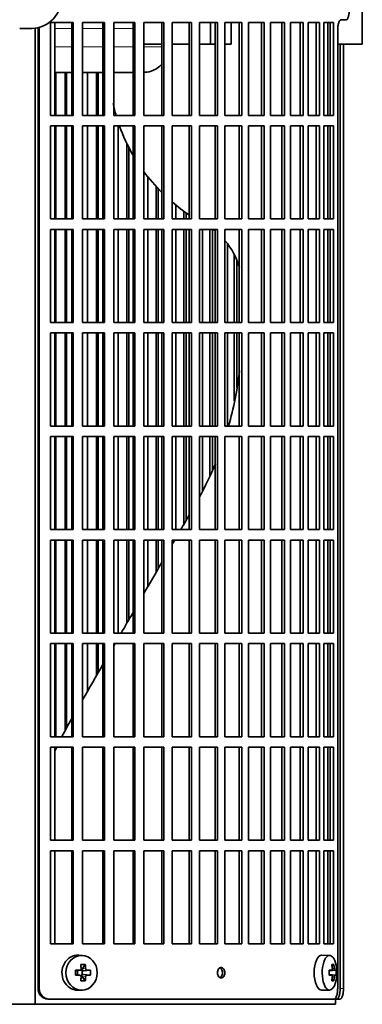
# Model space of a CAD drawing. Header units: millimetres. Extents: x 325 to 1200, y -2135 to 1831.
# Tile 12 of 21: x 519 to 617, y -342 to -62. Entities that reach past the tile are written whole.
import ezdxf

# ---------------------------------------------------------------- set-up
doc = ezdxf.new("R2010")
doc.units = ezdxf.units.MM
for name, color, linetype in [('M5X8_UNI7687', 7, 'Continuous'), ('VSI344-454_FILTR', 7, 'Continuous'), ('VSI344-454_SUPPO', 7, 'Continuous'), ('VSI344-454_TERMI', 7, 'Continuous')]:
    doc.layers.add(name, color=color, linetype=linetype)

# ---------------------------------------------------------------- blocks, each defined once
blk = doc.blocks.new('SE')
at = {"layer": 'M5X8_UNI7687', "color": 7, "linetype": 'Continuous', "lineweight": 35}
for p, q in [((537.34, -328.57), (536.29, -328.5)), ((607.72, -328.57), (605.46, -328.5)), ((535.38, -332.8), (535.8, -332.96)), ((535.84, -332.96), (536.6, -332.77)), ((535.89, -334.04), (535.89, -332.95)), ((536.57, -332.75), (537.08, -332.75)), ((538.13, -331.16), (537.22, -332.46)), ((537.25, -332.93), (537.25, -334.06)), ((539.62, -332.8), (537.67, -332.96)), ((607.62, -332.85), (608.29, -332.78)), ((609.59, -332.8), (607.62, -332.95)), ((608.89, -331.16), (608.38, -331.55)), ((535.38, -334.19), (535.8, -334.03)), ((536.6, -334.22), (535.84, -334.03)), ((537.08, -334.25), (536.59, -334.25)), ((538.13, -335.83), (537.22, -334.53)), ((539.62, -334.19), (537.67, -334.03)), ((609.59, -334.19), (607.62, -334.05)), ((608.29, -334.21), (607.62, -334.14)), ((608.89, -335.83), (608.38, -335.44)), ((536.29, -338.49), (537.34, -338.42)), ((605.46, -338.49), (607.72, -338.43))]:
    blk.add_line(p, q, dxfattribs=at)
at = {"layer": 'M5X8_UNI7687', "color": 4, "linetype": 'Continuous', "lineweight": 9}
for p, q in [((535.8, -332.96), (536.49, -332.79)), ((537.22, -332.46), (538.23, -332.29)), ((538.68, -332.79), (537.67, -332.96)), ((609.3, -332.79), (607.62, -332.94)), ((607.62, -332.85), (608.27, -332.79)), ((608.48, -332.34), (609.09, -332.29)), ((536.49, -334.21), (535.8, -334.03)), ((538.23, -334.7), (537.22, -334.53)), ((537.67, -334.03), (538.68, -334.21)), ((607.62, -334.05), (609.3, -334.21)), ((608.27, -334.21), (607.62, -334.14)), ((609.09, -334.7), (608.48, -334.65))]:
    blk.add_line(p, q, dxfattribs=at)
at = {"layer": 'M5X8_UNI7687', "color": 7, "linetype": 'Continuous', "lineweight": 35}
for centre, radius, start, end in [((599.81, -333.5), 10, 343.7273, 16.2727), ((584.74, -333.5), 49.36, 179.1963, 180.8037), ((536.48, -332.32), 0.465, 271.4799, 4.1476), ((529.04, -333.5), 10.6, 356.2556, 3.7444), ((600.19, -333.5), 9.42, 355.7871, 4.2129), ((536.48, -334.67), 0.465, 355.8523, 88.5202)]:
    blk.add_arc(centre, radius, start, end, dxfattribs=at)
for centre, major_axis, ratio, start_param, end_param in [((607.7, -333.5), (0, -4.93), 0.422618, 2.175256, 6.283185), ((536.02, -333.5), (0, -5), 0.906308, 3.081955, 6.283185), ((605.43, -333.5), (0, -5), 0.422618, 3.141593, 6.283185), ((533.41, -333.65), (9.99, 0.37), 0.07899, 1.254131, 1.36869), ((535.8, -332.46), (-0.03, 0.507), 0.355475, 2.983295, 3.209876), ((534.33, -336.56), (8.86, 2.7), 0.529916, 0.974266, 1.123958), ((533.55, -333.5), (0, 10), 0.34202, -1.449667, -1.335108), ((537.68, -332.46), (-0.561, -0.512), 0.450112, 5.177855, 5.696055), ((537.48, -332.49), (-0.019, -0.502), 0.906042, 5.273044, 5.799842), ((537.68, -332.46), (-0.85, -0.111), 0.58208, 0.96918, 1.487381), ((533.27, -333.5), (0, 10), 0.5, -1.449667, -1.335108), ((533.41, -333.65), (9.99, 0.37), 0.07899, 0.897313, 1.011873), ((599.82, -333.65), (9.97, 0.79), 0.036834, 0.556003, 0.670562), ((603.11, -333.5), (0, -9.26), 0.488139, 1.49595, 1.645642), ((601.81, -336.56), (7.75, 5.06), 0.247104, 0.286808, 0.4365), ((599.89, -333.5), (0, 10), 0.866025, 4.833518, 4.948078), ((599.76, -333.5), (0, 10), 0.939693, 4.833518, 4.948078), ((599.82, -333.65), (9.97, 0.79), 0.036834, 0.199185, 0.313745), ((533.41, -333.34), (9.99, -0.37), 0.07899, -1.36869, -1.254131), ((535.8, -334.53), (-0.03, -0.507), 0.355475, 3.073309, 3.29989), ((533.55, -333.5), (0, -10), 0.34202, 1.335108, 1.449667), ((534.33, -330.43), (8.86, -2.7), 0.529916, -1.123958, -0.974266), ((537.48, -334.5), (-0.019, 0.502), 0.906042, 0.483343, 1.010141), ((537.68, -334.53), (-0.561, 0.512), 0.450112, 0.58713, 1.105331), ((537.68, -334.53), (-0.85, 0.111), 0.58208, 4.795805, 5.314006), ((533.27, -333.5), (0, -10), 0.5, 1.335108, 1.449667), ((533.41, -333.34), (9.99, -0.37), 0.07899, -1.011873, -0.897313), ((599.82, -333.34), (9.97, -0.79), 0.036834, -0.670562, -0.556003), ((607.7, -333.5), (0, -4.93), 0.422618, 0, 0.966337), ((599.89, -333.5), (0, -10), 0.866025, 1.335108, 1.449667), ((601.81, -330.43), (7.75, -5.06), 0.247104, -0.4365, -0.286808), ((599.76, -333.5), (0, -10), 0.939693, 1.335108, 1.449667), ((599.82, -333.34), (9.97, -0.79), 0.036834, -0.313745, -0.199185), ((536.02, -333.5), (0, -5), 0.906308, 0, 0.059638), ((605.43, -333.5), (0, -5), 0.422618, 0, 0.012961)]:
    blk.add_ellipse(centre, major_axis=major_axis, ratio=ratio, start_param=start_param, end_param=end_param, dxfattribs=at)
blk.add_ellipse((537.08, -333.5), major_axis=(0, -4.93), ratio=0.906308, dxfattribs=at)
for points in [[(538.23, -332.29), (538.23, -332.3), (538.23, -332.34), (538.24, -332.39), (538.26, -332.43), (538.27, -332.48), (538.29, -332.52), (538.32, -332.56), (538.34, -332.6), (538.37, -332.64), (538.41, -332.67), (538.44, -332.7), (538.48, -332.73), (538.52, -332.75), (538.56, -332.76), (538.6, -332.77), (538.64, -332.78), (538.67, -332.78), (538.68, -332.79)], [(608.27, -332.79), (608.28, -332.78), (608.3, -332.78), (608.33, -332.77), (608.35, -332.76), (608.37, -332.75), (608.39, -332.73), (608.41, -332.7), (608.43, -332.67), (608.45, -332.64), (608.46, -332.6), (608.47, -332.56), (608.48, -332.52), (608.49, -332.48), (608.49, -332.43), (608.49, -332.39), (608.49, -332.34), (608.49, -332.3), (608.49, -332.29)], [(609.09, -332.29), (609.09, -332.3), (609.09, -332.34), (609.1, -332.39), (609.11, -332.43), (609.12, -332.48), (609.13, -332.52), (609.14, -332.56), (609.16, -332.6), (609.17, -332.64), (609.19, -332.67), (609.2, -332.7), (609.22, -332.73), (609.23, -332.75), (609.25, -332.76), (609.26, -332.77), (609.28, -332.78), (609.29, -332.78), (609.3, -332.79)], [(538.68, -334.21), (538.67, -334.21), (538.64, -334.21), (538.6, -334.22), (538.56, -334.23), (538.52, -334.24), (538.48, -334.26), (538.44, -334.29), (538.41, -334.32), (538.37, -334.35), (538.34, -334.39), (538.32, -334.43), (538.29, -334.47), (538.27, -334.51), (538.26, -334.56), (538.24, -334.6), (538.23, -334.65), (538.23, -334.69), (538.23, -334.7)], [(608.49, -334.7), (608.49, -334.69), (608.49, -334.65), (608.49, -334.6), (608.49, -334.56), (608.49, -334.51), (608.48, -334.47), (608.47, -334.43), (608.46, -334.39), (608.45, -334.35), (608.43, -334.32), (608.41, -334.29), (608.39, -334.26), (608.37, -334.24), (608.35, -334.23), (608.33, -334.22), (608.3, -334.21), (608.28, -334.21), (608.27, -334.21)], [(609.3, -334.21), (609.29, -334.21), (609.28, -334.21), (609.26, -334.22), (609.25, -334.23), (609.23, -334.24), (609.22, -334.26), (609.2, -334.29), (609.19, -334.32), (609.17, -334.35), (609.16, -334.39), (609.14, -334.43), (609.13, -334.47), (609.12, -334.51), (609.11, -334.56), (609.1, -334.6), (609.09, -334.65), (609.09, -334.69), (609.09, -334.7)]]:
    blk.add_open_spline(points, degree=3, dxfattribs=at)
at = {"layer": 'VSI344-454_FILTR', "color": 7, "linetype": 'Continuous', "lineweight": 35}
for p, q in [((528.19, -89.25), (528.19, -62.75)), ((528.19, -62.75), (534.67, -62.75)), ((534.28, -89.25), (534.28, -62.75)), ((534.67, -89.25), (534.67, -62.75)), ((537.37, -89.25), (537.37, -62.75)), ((537.37, -62.75), (543.64, -62.75)), ((543.18, -89.25), (543.18, -62.75)), ((543.64, -89.25), (543.64, -62.75)), ((546.25, -89.25), (546.25, -62.75)), ((546.25, -62.75), (552.28, -62.75)), ((551.76, -89.25), (551.76, -62.75)), ((552.28, -89.25), (552.28, -62.75)), ((554.78, -89.25), (554.78, -62.75)), ((554.78, -62.75), (560.54, -62.75)), ((559.97, -89.25), (559.97, -62.75)), ((560.54, -89.25), (560.54, -62.75)), ((562.92, -89.25), (562.92, -62.75)), ((562.92, -62.75), (568.39, -62.75)), ((567.76, -89.25), (567.76, -62.75)), ((568.39, -89.25), (568.39, -62.75)), ((570.64, -89.25), (570.64, -62.75)), ((570.64, -62.75), (575.79, -62.75)), ((575.1, -89.25), (575.1, -62.75)), ((575.79, -89.25), (575.79, -62.75)), ((577.9, -62.75), (582.69, -62.75)), ((577.9, -89.25), (577.9, -62.75)), ((581.96, -89.25), (581.96, -62.75)), ((582.69, -89.25), (582.69, -62.75)), ((584.65, -62.75), (589.08, -62.75)), ((584.65, -89.25), (584.65, -62.75)), ((588.3, -89.25), (588.3, -62.75)), ((589.08, -89.25), (589.08, -62.75)), ((590.87, -62.75), (594.91, -62.75)), ((590.87, -89.25), (590.87, -62.75)), ((594.09, -89.25), (594.09, -62.75)), ((594.91, -89.25), (594.91, -62.75)), ((596.53, -62.75), (600.15, -62.75)), ((596.53, -89.25), (596.53, -62.75)), ((599.3, -89.25), (599.3, -62.75)), ((600.15, -89.25), (600.15, -62.75)), ((601.6, -62.75), (604.79, -62.75)), ((601.6, -89.25), (601.6, -62.75)), ((603.9, -89.25), (603.9, -62.75)), ((604.79, -89.25), (604.79, -62.75)), ((606.05, -62.75), (608.8, -62.75)), ((606.05, -89.25), (606.05, -62.75)), ((607.88, -89.25), (607.88, -62.75)), ((608.8, -89.25), (608.8, -62.75)), ((612.46, -62), (611.02, -62)), ((524.7, -338), (524.7, -65)), ((525.04, -338), (525.04, -65)), ((610.01, -338), (610.01, -65)), ((610.71, -338), (610.71, -69)), ((611.66, -338), (611.66, -69)), ((529.71, -89.25), (529.71, -77)), ((532.39, -89.25), (532.39, -77)), ((532.82, -89.25), (532.82, -77)), ((538.77, -89.25), (538.77, -77)), ((541.36, -89.25), (541.36, -77)), ((541.85, -89.25), (541.85, -77)), ((528.19, -89.25), (534.67, -89.25)), ((537.37, -89.25), (543.64, -89.25)), ((546.25, -89.25), (552.28, -89.25)), ((554.78, -89.25), (560.54, -89.25)), ((562.92, -89.25), (568.39, -89.25)), ((570.64, -89.25), (575.79, -89.25)), ((577.9, -89.25), (582.69, -89.25)), ((584.65, -89.25), (589.08, -89.25)), ((590.87, -89.25), (594.91, -89.25)), ((596.53, -89.25), (600.15, -89.25)), ((601.6, -89.25), (604.79, -89.25)), ((606.05, -89.25), (608.8, -89.25)), ((528.19, -118.75), (528.19, -92.25)), ((528.19, -92.25), (534.67, -92.25)), ((529.71, -118.75), (529.71, -92.25)), ((532.39, -118.75), (532.39, -92.25)), ((532.82, -118.75), (532.82, -92.25)), ((534.28, -118.75), (534.28, -92.25)), ((534.67, -118.75), (534.67, -92.25)), ((537.37, -118.75), (537.37, -92.25)), ((537.37, -92.25), (543.64, -92.25)), ((538.77, -118.75), (538.77, -92.25)), ((541.36, -118.75), (541.36, -92.25)), ((541.85, -118.75), (541.85, -92.25)), ((543.18, -118.75), (543.18, -92.25)), ((543.64, -118.75), (543.64, -92.25)), ((546.25, -118.75), (546.25, -92.25)), ((546.25, -92.25), (552.28, -92.25)), ((547.52, -118.75), (547.52, -92.25)), ((551.76, -118.75), (551.76, -92.25)), ((552.28, -118.75), (552.28, -92.25)), ((554.78, -118.75), (554.78, -92.25)), ((554.78, -92.25), (560.54, -92.25)), ((559.97, -118.75), (559.97, -92.25)), ((560.54, -118.75), (560.54, -92.25)), ((562.92, -118.75), (562.92, -92.25)), ((562.92, -92.25), (568.39, -92.25)), ((567.76, -118.75), (567.76, -92.25)), ((568.39, -118.75), (568.39, -92.25)), ((570.64, -118.75), (570.64, -92.25)), ((570.64, -92.25), (575.79, -92.25)), ((575.1, -118.75), (575.1, -92.25)), ((575.79, -118.75), (575.79, -92.25)), ((577.9, -92.25), (582.69, -92.25)), ((577.9, -118.75), (577.9, -92.25)), ((581.96, -118.75), (581.96, -92.25)), ((582.69, -118.75), (582.69, -92.25)), ((584.65, -92.25), (589.08, -92.25)), ((584.65, -118.75), (584.65, -92.25)), ((588.3, -118.75), (588.3, -92.25)), ((589.08, -118.75), (589.08, -92.25)), ((590.87, -92.25), (594.91, -92.25)), ((590.87, -118.75), (590.87, -92.25)), ((594.09, -118.75), (594.09, -92.25)), ((594.91, -118.75), (594.91, -92.25)), ((596.53, -92.25), (600.15, -92.25)), ((596.53, -118.75), (596.53, -92.25)), ((599.3, -118.75), (599.3, -92.25)), ((600.15, -118.75), (600.15, -92.25)), ((601.6, -92.25), (604.79, -92.25)), ((601.6, -118.75), (601.6, -92.25)), ((603.9, -118.75), (603.9, -92.25)), ((604.79, -118.75), (604.79, -92.25)), ((606.05, -92.25), (608.8, -92.25)), ((606.05, -118.75), (606.05, -92.25)), ((607.88, -118.75), (607.88, -92.25)), ((608.8, -118.75), (608.8, -92.25)), ((550.01, -118.75), (550.01, -97.17)), ((550.56, -118.75), (550.56, -98.3)), ((555.91, -118.75), (555.91, -106.79)), ((558.3, -118.75), (558.3, -109.64)), ((558.9, -118.75), (558.9, -110.26)), ((563.92, -118.75), (563.92, -114.95)), ((566.18, -118.75), (566.18, -116.67)), ((566.84, -118.75), (566.84, -117.11)), ((528.19, -118.75), (534.67, -118.75)), ((537.37, -118.75), (543.64, -118.75)), ((546.25, -118.75), (552.28, -118.75)), ((554.78, -118.75), (560.54, -118.75)), ((562.92, -118.75), (568.39, -118.75)), ((570.64, -118.75), (575.79, -118.75)), ((577.9, -118.75), (582.69, -118.75)), ((584.65, -118.75), (589.08, -118.75)), ((590.87, -118.75), (594.91, -118.75)), ((596.53, -118.75), (600.15, -118.75)), ((601.6, -118.75), (604.79, -118.75)), ((606.05, -118.75), (608.8, -118.75)), ((528.19, -148.25), (528.19, -121.75)), ((528.19, -121.75), (534.67, -121.75)), ((529.71, -148.25), (529.71, -121.75)), ((532.39, -148.25), (532.39, -121.75)), ((532.82, -148.25), (532.82, -121.75)), ((534.28, -148.25), (534.28, -121.75)), ((534.67, -148.25), (534.67, -121.75)), ((537.37, -148.25), (537.37, -121.75)), ((537.37, -121.75), (543.64, -121.75)), ((538.77, -148.25), (538.77, -121.75)), ((541.36, -148.25), (541.36, -121.75)), ((541.85, -148.25), (541.85, -121.75)), ((543.18, -148.25), (543.18, -121.75)), ((543.64, -148.25), (543.64, -121.75)), ((546.25, -148.25), (546.25, -121.75)), ((546.25, -121.75), (552.28, -121.75)), ((547.52, -148.25), (547.52, -121.75)), ((550.01, -148.25), (550.01, -121.75)), ((550.56, -148.25), (550.56, -121.75)), ((551.76, -148.25), (551.76, -121.75)), ((552.28, -148.25), (552.28, -121.75)), ((554.78, -148.25), (554.78, -121.75)), ((554.78, -121.75), (560.54, -121.75)), ((555.91, -148.25), (555.91, -121.75)), ((558.3, -148.25), (558.3, -121.75)), ((558.9, -148.25), (558.9, -121.75)), ((559.97, -148.25), (559.97, -121.75)), ((560.54, -148.25), (560.54, -121.75)), ((562.92, -148.25), (562.92, -121.75)), ((562.92, -121.75), (568.39, -121.75)), ((563.92, -148.25), (563.92, -121.75)), ((566.18, -148.25), (566.18, -121.75)), ((566.84, -148.25), (566.84, -121.75)), ((567.76, -148.25), (567.76, -121.75)), ((568.39, -148.25), (568.39, -121.75)), ((570.64, -148.25), (570.64, -121.75)), ((570.64, -121.75), (575.79, -121.75)), ((571.49, -148.25), (571.49, -121.75)), ((573.62, -148.25), (573.62, -121.75)), ((574.33, -148.25), (574.33, -121.75)), ((575.1, -148.25), (575.1, -121.75)), ((575.79, -148.25), (575.79, -121.75)), ((577.9, -121.75), (582.69, -121.75)), ((577.9, -148.25), (577.9, -121.75)), ((581.96, -148.25), (581.96, -121.75)), ((582.69, -148.25), (582.69, -121.75)), ((584.65, -121.75), (589.08, -121.75)), ((584.65, -148.25), (584.65, -121.75)), ((588.3, -148.25), (588.3, -121.75)), ((589.08, -148.25), (589.08, -121.75)), ((590.87, -121.75), (594.91, -121.75)), ((590.87, -148.25), (590.87, -121.75)), ((594.09, -148.25), (594.09, -121.75)), ((594.91, -148.25), (594.91, -121.75)), ((596.53, -121.75), (600.15, -121.75)), ((596.53, -148.25), (596.53, -121.75)), ((599.3, -148.25), (599.3, -121.75)), ((600.15, -148.25), (600.15, -121.75)), ((601.6, -121.75), (604.79, -121.75)), ((601.6, -148.25), (601.6, -121.75)), ((603.9, -148.25), (603.9, -121.75)), ((604.79, -148.25), (604.79, -121.75)), ((606.05, -121.75), (608.8, -121.75)), ((606.05, -148.25), (606.05, -121.75)), ((607.88, -148.25), (607.88, -121.75)), ((608.8, -148.25), (608.8, -121.75)), ((578.6, -148.25), (578.6, -125.78)), ((580.58, -148.25), (580.58, -129.07)), ((581.34, -148.25), (581.34, -130.82)), ((528.19, -148.25), (534.67, -148.25)), ((537.37, -148.25), (543.64, -148.25)), ((546.25, -148.25), (552.28, -148.25)), ((554.78, -148.25), (560.54, -148.25)), ((562.92, -148.25), (568.39, -148.25)), ((570.64, -148.25), (575.79, -148.25)), ((577.9, -148.25), (582.69, -148.25)), ((584.65, -148.25), (589.08, -148.25)), ((590.87, -148.25), (594.91, -148.25)), ((596.53, -148.25), (600.15, -148.25)), ((601.6, -148.25), (604.79, -148.25)), ((606.05, -148.25), (608.8, -148.25)), ((528.19, -177.75), (528.19, -151.25)), ((528.19, -151.25), (534.67, -151.25)), ((529.71, -177.75), (529.71, -151.25)), ((532.39, -177.75), (532.39, -151.25)), ((532.82, -177.75), (532.82, -151.25)), ((534.28, -177.75), (534.28, -151.25)), ((534.67, -177.75), (534.67, -151.25)), ((537.37, -177.75), (537.37, -151.25)), ((537.37, -151.25), (543.64, -151.25)), ((538.77, -177.75), (538.77, -151.25)), ((541.36, -177.75), (541.36, -151.25)), ((541.85, -177.75), (541.85, -151.25)), ((543.18, -177.75), (543.18, -151.25)), ((543.64, -177.75), (543.64, -151.25)), ((546.25, -177.75), (546.25, -151.25)), ((546.25, -151.25), (552.28, -151.25)), ((547.52, -177.75), (547.52, -151.25)), ((550.01, -177.75), (550.01, -151.25)), ((550.56, -177.75), (550.56, -151.25)), ((551.76, -177.75), (551.76, -151.25)), ((552.28, -177.75), (552.28, -151.25)), ((554.78, -177.75), (554.78, -151.25)), ((554.78, -151.25), (560.54, -151.25)), ((555.91, -177.75), (555.91, -151.25)), ((558.3, -177.75), (558.3, -151.25)), ((558.9, -177.75), (558.9, -151.25)), ((559.97, -177.75), (559.97, -151.25)), ((560.54, -177.75), (560.54, -151.25)), ((562.92, -177.75), (562.92, -151.25)), ((562.92, -151.25), (568.39, -151.25)), ((563.92, -177.75), (563.92, -151.25)), ((566.18, -177.75), (566.18, -151.25)), ((566.84, -177.75), (566.84, -151.25)), ((567.76, -177.75), (567.76, -151.25)), ((568.39, -177.75), (568.39, -151.25)), ((570.64, -177.75), (570.64, -151.25)), ((570.64, -151.25), (575.79, -151.25)), ((571.49, -177.75), (571.49, -151.25)), ((573.62, -177.75), (573.62, -151.25)), ((574.33, -177.75), (574.33, -151.25)), ((575.1, -177.75), (575.1, -151.25)), ((575.79, -177.75), (575.79, -151.25)), ((577.9, -151.25), (582.69, -151.25)), ((577.9, -177.75), (577.9, -151.25)), ((578.6, -177.75), (578.6, -151.25)), ((580.58, -170.58), (580.58, -151.25)), ((581.34, -166.82), (581.34, -151.25)), ((581.96, -177.75), (581.96, -151.25)), ((582.69, -177.75), (582.69, -151.25)), ((584.65, -151.25), (589.08, -151.25)), ((584.65, -177.75), (584.65, -151.25)), ((588.3, -177.75), (588.3, -151.25)), ((589.08, -177.75), (589.08, -151.25)), ((590.87, -151.25), (594.91, -151.25)), ((590.87, -177.75), (590.87, -151.25)), ((594.09, -177.75), (594.09, -151.25)), ((594.91, -177.75), (594.91, -151.25)), ((596.53, -151.25), (600.15, -151.25)), ((596.53, -177.75), (596.53, -151.25)), ((599.3, -177.75), (599.3, -151.25)), ((600.15, -177.75), (600.15, -151.25)), ((601.6, -151.25), (604.79, -151.25)), ((601.6, -177.75), (601.6, -151.25)), ((603.9, -177.75), (603.9, -151.25)), ((604.79, -177.75), (604.79, -151.25)), ((606.05, -151.25), (608.8, -151.25)), ((606.05, -177.75), (606.05, -151.25)), ((607.88, -177.75), (607.88, -151.25)), ((608.8, -177.75), (608.8, -151.25)), ((528.19, -177.75), (534.67, -177.75)), ((537.37, -177.75), (543.64, -177.75)), ((546.25, -177.75), (552.28, -177.75)), ((554.78, -177.75), (560.54, -177.75)), ((562.92, -177.75), (568.39, -177.75)), ((570.64, -177.75), (575.79, -177.75)), ((577.9, -177.75), (582.69, -177.75)), ((584.65, -177.75), (589.08, -177.75)), ((590.87, -177.75), (594.91, -177.75)), ((596.53, -177.75), (600.15, -177.75)), ((601.6, -177.75), (604.79, -177.75)), ((606.05, -177.75), (608.8, -177.75)), ((528.19, -207.25), (528.19, -180.75)), ((528.19, -180.75), (534.67, -180.75)), ((529.71, -207.25), (529.71, -180.75)), ((532.39, -207.25), (532.39, -180.75)), ((532.82, -207.25), (532.82, -180.75)), ((534.28, -207.25), (534.28, -180.75)), ((534.67, -207.25), (534.67, -180.75)), ((537.37, -207.25), (537.37, -180.75)), ((537.37, -180.75), (543.64, -180.75)), ((538.77, -207.25), (538.77, -180.75)), ((541.36, -207.25), (541.36, -180.75)), ((541.85, -207.25), (541.85, -180.75)), ((543.18, -207.25), (543.18, -180.75)), ((543.64, -207.25), (543.64, -180.75)), ((546.25, -207.25), (546.25, -180.75)), ((546.25, -180.75), (552.28, -180.75)), ((547.52, -207.25), (547.52, -180.75)), ((550.01, -207.25), (550.01, -180.75)), ((550.56, -207.25), (550.56, -180.75)), ((551.76, -207.25), (551.76, -180.75)), ((552.28, -207.25), (552.28, -180.75)), ((554.78, -207.25), (554.78, -180.75)), ((554.78, -180.75), (560.54, -180.75)), ((555.91, -207.25), (555.91, -180.75)), ((558.3, -207.25), (558.3, -180.75)), ((558.9, -207.25), (558.9, -180.75)), ((559.97, -207.25), (559.97, -180.75)), ((560.54, -207.25), (560.54, -180.75)), ((562.92, -207.25), (562.92, -180.75)), ((562.92, -180.75), (568.39, -180.75)), ((563.92, -207.25), (563.92, -180.75)), ((566.18, -205.83), (566.18, -180.75)), ((566.84, -204.69), (566.84, -180.75)), ((567.76, -207.25), (567.76, -180.75)), ((568.39, -207.25), (568.39, -180.75)), ((570.64, -207.25), (570.64, -180.75)), ((570.64, -180.75), (575.79, -180.75)), ((571.49, -196.25), (571.49, -180.75)), ((573.62, -192.09), (573.62, -180.75)), ((574.33, -190.37), (574.33, -180.75)), ((575.1, -207.25), (575.1, -180.75)), ((575.79, -207.25), (575.79, -180.75)), ((577.9, -180.75), (582.69, -180.75)), ((577.9, -207.25), (577.9, -180.75)), ((581.96, -207.25), (581.96, -180.75)), ((582.69, -207.25), (582.69, -180.75)), ((584.65, -180.75), (589.08, -180.75)), ((584.65, -207.25), (584.65, -180.75)), ((588.3, -207.25), (588.3, -180.75)), ((589.08, -207.25), (589.08, -180.75)), ((590.87, -180.75), (594.91, -180.75)), ((590.87, -207.25), (590.87, -180.75)), ((594.09, -207.25), (594.09, -180.75)), ((594.91, -207.25), (594.91, -180.75)), ((596.53, -180.75), (600.15, -180.75)), ((596.53, -207.25), (596.53, -180.75)), ((599.3, -207.25), (599.3, -180.75)), ((600.15, -207.25), (600.15, -180.75)), ((601.6, -180.75), (604.79, -180.75)), ((601.6, -207.25), (601.6, -180.75)), ((603.9, -207.25), (603.9, -180.75)), ((604.79, -207.25), (604.79, -180.75)), ((606.05, -180.75), (608.8, -180.75)), ((606.05, -207.25), (606.05, -180.75)), ((607.88, -207.25), (607.88, -180.75)), ((608.8, -207.25), (608.8, -180.75)), ((528.19, -207.25), (534.67, -207.25)), ((537.37, -207.25), (543.64, -207.25)), ((546.25, -207.25), (552.28, -207.25)), ((554.78, -207.25), (560.54, -207.25)), ((562.92, -207.25), (568.39, -207.25)), ((570.64, -207.25), (575.79, -207.25)), ((577.9, -207.25), (582.69, -207.25)), ((584.65, -207.25), (589.08, -207.25)), ((590.87, -207.25), (594.91, -207.25)), ((596.53, -207.25), (600.15, -207.25)), ((601.6, -207.25), (604.79, -207.25)), ((606.05, -207.25), (608.8, -207.25)), ((528.19, -236.75), (528.19, -210.25)), ((528.19, -210.25), (534.67, -210.25)), ((529.71, -236.75), (529.71, -210.25)), ((532.39, -236.75), (532.39, -210.25)), ((532.82, -236.75), (532.82, -210.25)), ((534.28, -236.75), (534.28, -210.25)), ((534.67, -236.75), (534.67, -210.25)), ((537.37, -236.75), (537.37, -210.25)), ((537.37, -210.25), (543.64, -210.25)), ((538.77, -236.75), (538.77, -210.25)), ((541.36, -236.75), (541.36, -210.25)), ((541.85, -236.75), (541.85, -210.25)), ((543.18, -236.75), (543.18, -210.25)), ((543.64, -236.75), (543.64, -210.25)), ((546.25, -236.75), (546.25, -210.25)), ((546.25, -210.25), (552.28, -210.25)), ((547.52, -236.75), (547.52, -210.25)), ((550.01, -233.83), (550.01, -210.25)), ((550.56, -232.89), (550.56, -210.25)), ((551.76, -236.75), (551.76, -210.25)), ((552.28, -236.75), (552.28, -210.25)), ((554.78, -236.75), (554.78, -210.25)), ((554.78, -210.25), (560.54, -210.25)), ((555.91, -223.61), (555.91, -210.25)), ((558.3, -219.48), (558.3, -210.25)), ((558.9, -218.44), (558.9, -210.25)), ((559.97, -236.75), (559.97, -210.25)), ((560.54, -236.75), (560.54, -210.25)), ((562.92, -236.75), (562.92, -210.25)), ((562.92, -210.25), (568.39, -210.25)), ((567.76, -236.75), (567.76, -210.25)), ((568.39, -236.75), (568.39, -210.25)), ((570.64, -236.75), (570.64, -210.25)), ((570.64, -210.25), (575.79, -210.25)), ((575.1, -236.75), (575.1, -210.25)), ((575.79, -236.75), (575.79, -210.25)), ((577.9, -210.25), (582.69, -210.25)), ((577.9, -236.75), (577.9, -210.25)), ((581.96, -236.75), (581.96, -210.25)), ((582.69, -236.75), (582.69, -210.25)), ((584.65, -210.25), (589.08, -210.25)), ((584.65, -236.75), (584.65, -210.25)), ((588.3, -236.75), (588.3, -210.25)), ((589.08, -236.75), (589.08, -210.25)), ((590.87, -210.25), (594.91, -210.25)), ((590.87, -236.75), (590.87, -210.25)), ((594.09, -236.75), (594.09, -210.25)), ((594.91, -236.75), (594.91, -210.25)), ((596.53, -210.25), (600.15, -210.25)), ((596.53, -236.75), (596.53, -210.25)), ((599.3, -236.75), (599.3, -210.25)), ((600.15, -236.75), (600.15, -210.25)), ((601.6, -210.25), (604.79, -210.25)), ((601.6, -236.75), (601.6, -210.25)), ((603.9, -236.75), (603.9, -210.25)), ((604.79, -236.75), (604.79, -210.25)), ((606.05, -210.25), (608.8, -210.25)), ((606.05, -236.75), (606.05, -210.25)), ((607.88, -236.75), (607.88, -210.25)), ((608.8, -236.75), (608.8, -210.25)), ((528.19, -236.75), (534.67, -236.75)), ((537.37, -236.75), (543.64, -236.75)), ((546.25, -236.75), (552.28, -236.75)), ((554.78, -236.75), (560.54, -236.75)), ((562.92, -236.75), (568.39, -236.75)), ((570.64, -236.75), (575.79, -236.75)), ((577.9, -236.75), (582.69, -236.75)), ((584.65, -236.75), (589.08, -236.75)), ((590.87, -236.75), (594.91, -236.75)), ((596.53, -236.75), (600.15, -236.75)), ((601.6, -236.75), (604.79, -236.75)), ((606.05, -236.75), (608.8, -236.75)), ((528.19, -266.25), (528.19, -239.75)), ((528.19, -239.75), (534.67, -239.75)), ((529.71, -266.25), (529.71, -239.75)), ((532.39, -264.72), (532.39, -239.75)), ((532.82, -263.9), (532.82, -239.75)), ((534.28, -266.25), (534.28, -239.75)), ((534.67, -266.25), (534.67, -239.75)), ((537.37, -266.25), (537.37, -239.75)), ((537.37, -239.75), (543.64, -239.75)), ((538.77, -253.31), (538.77, -239.75)), ((541.36, -248.81), (541.36, -239.75)), ((541.85, -247.97), (541.85, -239.75)), ((543.18, -266.25), (543.18, -239.75)), ((543.64, -266.25), (543.64, -239.75)), ((546.25, -266.25), (546.25, -239.75)), ((546.25, -239.75), (552.28, -239.75)), ((551.76, -266.25), (551.76, -239.75)), ((552.28, -266.25), (552.28, -239.75)), ((554.78, -266.25), (554.78, -239.75)), ((554.78, -239.75), (560.54, -239.75)), ((559.97, -266.25), (559.97, -239.75)), ((560.54, -266.25), (560.54, -239.75)), ((562.92, -266.25), (562.92, -239.75)), ((562.92, -239.75), (568.39, -239.75)), ((567.76, -266.25), (567.76, -239.75)), ((568.39, -266.25), (568.39, -239.75)), ((570.64, -266.25), (570.64, -239.75)), ((570.64, -239.75), (575.79, -239.75)), ((575.1, -266.25), (575.1, -239.75)), ((575.79, -266.25), (575.79, -239.75)), ((577.9, -239.75), (582.69, -239.75)), ((577.9, -266.25), (577.9, -239.75)), ((581.96, -266.25), (581.96, -239.75)), ((582.69, -266.25), (582.69, -239.75)), ((584.65, -239.75), (589.08, -239.75)), ((584.65, -266.25), (584.65, -239.75)), ((588.3, -266.25), (588.3, -239.75)), ((589.08, -266.25), (589.08, -239.75)), ((590.87, -239.75), (594.91, -239.75)), ((590.87, -266.25), (590.87, -239.75)), ((594.09, -266.25), (594.09, -239.75)), ((594.91, -266.25), (594.91, -239.75)), ((596.53, -239.75), (600.15, -239.75)), ((596.53, -266.25), (596.53, -239.75)), ((599.3, -266.25), (599.3, -239.75)), ((600.15, -266.25), (600.15, -239.75)), ((601.6, -239.75), (604.79, -239.75)), ((601.6, -266.25), (601.6, -239.75)), ((603.9, -266.25), (603.9, -239.75)), ((604.79, -266.25), (604.79, -239.75)), ((606.05, -239.75), (608.8, -239.75)), ((606.05, -266.25), (606.05, -239.75)), ((607.88, -266.25), (607.88, -239.75)), ((608.8, -266.25), (608.8, -239.75)), ((528.19, -266.25), (534.67, -266.25)), ((537.37, -266.25), (543.64, -266.25)), ((546.25, -266.25), (552.28, -266.25)), ((554.78, -266.25), (560.54, -266.25)), ((562.92, -266.25), (568.39, -266.25)), ((570.64, -266.25), (575.79, -266.25)), ((577.9, -266.25), (582.69, -266.25)), ((584.65, -266.25), (589.08, -266.25)), ((590.87, -266.25), (594.91, -266.25)), ((596.53, -266.25), (600.15, -266.25)), ((601.6, -266.25), (604.79, -266.25)), ((606.05, -266.25), (608.8, -266.25)), ((528.19, -295.75), (528.19, -269.25)), ((528.19, -269.25), (534.67, -269.25)), ((534.28, -295.75), (534.28, -269.25)), ((534.67, -295.75), (534.67, -269.25)), ((537.37, -295.75), (537.37, -269.25)), ((537.37, -269.25), (543.64, -269.25)), ((543.18, -295.75), (543.18, -269.25)), ((543.64, -295.75), (543.64, -269.25)), ((546.25, -295.75), (546.25, -269.25)), ((546.25, -269.25), (552.28, -269.25)), ((551.76, -295.75), (551.76, -269.25)), ((552.28, -295.75), (552.28, -269.25)), ((554.78, -295.75), (554.78, -269.25)), ((554.78, -269.25), (560.54, -269.25)), ((559.97, -295.75), (559.97, -269.25)), ((560.54, -295.75), (560.54, -269.25)), ((562.92, -295.75), (562.92, -269.25)), ((562.92, -269.25), (568.39, -269.25)), ((567.76, -295.75), (567.76, -269.25)), ((568.39, -295.75), (568.39, -269.25)), ((570.64, -295.75), (570.64, -269.25)), ((570.64, -269.25), (575.79, -269.25)), ((575.1, -295.75), (575.1, -269.25)), ((575.79, -295.75), (575.79, -269.25)), ((577.9, -269.25), (582.69, -269.25)), ((577.9, -295.75), (577.9, -269.25)), ((581.96, -295.75), (581.96, -269.25)), ((582.69, -295.75), (582.69, -269.25)), ((584.65, -269.25), (589.08, -269.25)), ((584.65, -295.75), (584.65, -269.25)), ((588.3, -295.75), (588.3, -269.25)), ((589.08, -295.75), (589.08, -269.25)), ((590.87, -269.25), (594.91, -269.25)), ((590.87, -295.75), (590.87, -269.25)), ((594.09, -295.75), (594.09, -269.25)), ((594.91, -295.75), (594.91, -269.25)), ((596.53, -269.25), (600.15, -269.25)), ((596.53, -295.75), (596.53, -269.25)), ((599.3, -295.75), (599.3, -269.25)), ((600.15, -295.75), (600.15, -269.25)), ((601.6, -269.25), (604.79, -269.25)), ((601.6, -295.75), (601.6, -269.25)), ((603.9, -295.75), (603.9, -269.25)), ((604.79, -295.75), (604.79, -269.25)), ((606.05, -269.25), (608.8, -269.25)), ((606.05, -295.75), (606.05, -269.25)), ((607.88, -295.75), (607.88, -269.25)), ((608.8, -295.75), (608.8, -269.25)), ((528.19, -295.75), (534.67, -295.75)), ((537.37, -295.75), (543.64, -295.75)), ((546.25, -295.75), (552.28, -295.75)), ((554.78, -295.75), (560.54, -295.75)), ((562.92, -295.75), (568.39, -295.75)), ((570.64, -295.75), (575.79, -295.75)), ((577.9, -295.75), (582.69, -295.75)), ((584.65, -295.75), (589.08, -295.75)), ((590.87, -295.75), (594.91, -295.75)), ((596.53, -295.75), (600.15, -295.75)), ((601.6, -295.75), (604.79, -295.75)), ((606.05, -295.75), (608.8, -295.75)), ((528.19, -325.25), (528.19, -298.75)), ((528.19, -298.75), (534.67, -298.75)), ((534.28, -325.25), (534.28, -298.75)), ((534.67, -325.25), (534.67, -298.75)), ((537.37, -325.25), (537.37, -298.75)), ((537.37, -298.75), (543.64, -298.75)), ((543.18, -325.25), (543.18, -298.75)), ((543.64, -325.25), (543.64, -298.75)), ((546.25, -325.25), (546.25, -298.75)), ((546.25, -298.75), (552.28, -298.75)), ((551.76, -325.25), (551.76, -298.75)), ((552.28, -325.25), (552.28, -298.75)), ((554.78, -325.25), (554.78, -298.75)), ((554.78, -298.75), (560.54, -298.75)), ((559.97, -325.25), (559.97, -298.75)), ((560.54, -325.25), (560.54, -298.75)), ((562.92, -325.25), (562.92, -298.75)), ((562.92, -298.75), (568.39, -298.75)), ((567.76, -325.25), (567.76, -298.75)), ((568.39, -325.25), (568.39, -298.75)), ((570.64, -325.25), (570.64, -298.75)), ((570.64, -298.75), (575.79, -298.75)), ((575.1, -325.25), (575.1, -298.75)), ((575.79, -325.25), (575.79, -298.75)), ((577.9, -298.75), (582.69, -298.75)), ((577.9, -325.25), (577.9, -298.75)), ((581.96, -325.25), (581.96, -298.75)), ((582.69, -325.25), (582.69, -298.75)), ((584.65, -298.75), (589.08, -298.75)), ((584.65, -325.25), (584.65, -298.75)), ((588.3, -325.25), (588.3, -298.75)), ((589.08, -325.25), (589.08, -298.75)), ((590.87, -298.75), (594.91, -298.75)), ((590.87, -325.25), (590.87, -298.75)), ((594.09, -325.25), (594.09, -298.75)), ((594.91, -325.25), (594.91, -298.75)), ((596.53, -298.75), (600.15, -298.75)), ((596.53, -325.25), (596.53, -298.75)), ((599.3, -325.25), (599.3, -298.75)), ((600.15, -325.25), (600.15, -298.75)), ((601.6, -298.75), (604.79, -298.75)), ((601.6, -325.25), (601.6, -298.75)), ((603.9, -325.25), (603.9, -298.75)), ((604.79, -325.25), (604.79, -298.75)), ((606.05, -298.75), (608.8, -298.75)), ((606.05, -325.25), (606.05, -298.75)), ((607.88, -325.25), (607.88, -298.75)), ((608.8, -325.25), (608.8, -298.75)), ((528.19, -325.25), (534.67, -325.25)), ((537.37, -325.25), (543.64, -325.25)), ((546.25, -325.25), (552.28, -325.25)), ((554.78, -325.25), (560.54, -325.25)), ((562.92, -325.25), (568.39, -325.25)), ((570.64, -325.25), (575.79, -325.25)), ((577.9, -325.25), (582.69, -325.25)), ((584.65, -325.25), (589.08, -325.25)), ((590.87, -325.25), (594.91, -325.25)), ((596.53, -325.25), (600.15, -325.25)), ((601.6, -325.25), (604.79, -325.25)), ((606.05, -325.25), (608.8, -325.25)), ((527.85, -341), (527.5, -341)), ((527.85, -341), (608.94, -341)), ((609.38, -341), (609.74, -341)), ((610.69, -341), (609.74, -341))]:
    blk.add_line(p, q, dxfattribs=at)
at = {"layer": 'VSI344-454_FILTR', "color": 4, "linetype": 'Continuous', "lineweight": 9}
for p, q in [((524.7, -65), (525.04, -65)), ((525.04, -338), (524.7, -338)), ((611.66, -338), (610.71, -338))]:
    blk.add_line(p, q, dxfattribs=at)
at = {"layer": 'VSI344-454_FILTR', "color": 7, "linetype": 'Continuous', "lineweight": 35}
for centre, start, end in [((521.79, -64.91), 358.2371, 11.7073), ((522.13, -64.91), 358.2712, 13.6977), ((527.61, -338.09), 178.231, 267.8935), ((527.95, -338.09), 178.1916, 267.9344)]:
    blk.add_arc(centre, 2.91, start, end, dxfattribs=at)
for points, knots in [([(612.46, -62), (612.48, -61.99), (612.51, -61.99), (612.56, -61.98), (612.61, -61.95), (612.66, -61.92), (612.7, -61.88), (612.75, -61.83), (612.83, -61.72), (612.95, -61.51), (613.08, -61.13), (613.18, -60.67), (613.25, -60.24), (613.28, -59.87), (613.3, -59.58), (613.31, -59.29), (613.32, -59.09), (613.32, -59)], [0, 0, 0, 0, 0.036074, 0.071827, 0.107372, 0.142823, 0.178296, 0.213907, 0.249769, 0.375679, 0.49974, 0.623937, 0.750153, 0.812742, 0.874833, 0.937047, 1, 1, 1, 1]), ([(610.01, -65), (610.01, -64.94), (610.01, -64.83), (610.01, -64.66), (610.02, -64.49), (610.03, -64.33), (610.05, -64.17), (610.06, -64.01), (610.1, -63.72), (610.17, -63.32), (610.3, -62.86), (610.46, -62.48), (610.6, -62.25), (610.73, -62.12), (610.82, -62.05), (610.92, -62), (610.98, -62), (611.02, -62)], [0, 0, 0, 0, 0.036048, 0.071793, 0.107348, 0.142827, 0.178345, 0.214016, 0.249955, 0.375229, 0.499698, 0.624316, 0.749898, 0.812622, 0.874803, 0.937058, 1, 1, 1, 1]), ([(576.85, -335), (576.77, -334.99), (576.63, -334.98), (576.36, -334.86), (576.07, -334.57), (575.83, -334.07), (575.75, -333.49), (575.84, -332.9), (576.05, -332.46), (576.31, -332.18), (576.57, -332.02), (576.75, -332), (576.85, -332)], [0, 0, 0, 0, 0.064066, 0.126815, 0.254692, 0.378277, 0.50107, 0.625893, 0.749447, 0.833633, 0.916759, 1, 1, 1, 1]), ([(576.49, -334.91), (576.55, -334.88), (576.69, -334.78), (576.93, -334.53), (577.14, -334.09), (577.22, -333.5), (577.14, -332.92), (576.91, -332.42), (576.66, -332.18), (576.52, -332.09), (576.5, -332.09)], [0.1064378, 0.1064378, 0.1064378, 0.1064378, 0.1663652, 0.2505516, 0.3741057, 0.498929, 0.621722, 0.7453065, 0.8731842, 0.8878187, 0.8878187, 0.8878187, 0.8878187]), ([(576.85, -332), (576.92, -332), (577.06, -332.01), (577.33, -332.14), (577.62, -332.42), (577.85, -332.92), (577.93, -333.5), (577.84, -334.09), (577.64, -334.53), (577.38, -334.81), (577.12, -334.97), (576.94, -334.99), (576.85, -335)], [0, 0, 0, 0, 0.064066, 0.126815, 0.254692, 0.378277, 0.50107, 0.625893, 0.749447, 0.833633, 0.916759, 1, 1, 1, 1]), ([(608.94, -341), (608.96, -340.99), (609, -340.99), (609.06, -340.98), (609.12, -340.95), (609.18, -340.92), (609.24, -340.88), (609.3, -340.83), (609.4, -340.72), (609.54, -340.51), (609.7, -340.13), (609.84, -339.67), (609.92, -339.24), (609.96, -338.87), (609.99, -338.58), (610, -338.29), (610.01, -338.09), (610.01, -338)], [0, 0, 0, 0, 0.036074, 0.071827, 0.107372, 0.142823, 0.178296, 0.213907, 0.249769, 0.375679, 0.49974, 0.623937, 0.750153, 0.812742, 0.874833, 0.937047, 1, 1, 1, 1]), ([(609.74, -341), (609.76, -340.99), (609.79, -340.99), (609.85, -340.98), (609.91, -340.95), (609.96, -340.92), (610.01, -340.88), (610.06, -340.83), (610.16, -340.72), (610.29, -340.51), (610.43, -340.13), (610.55, -339.68), (610.63, -339.24), (610.67, -338.87), (610.69, -338.58), (610.71, -338.29), (610.71, -338.09), (610.71, -338)], [0, 0, 0, 0, 0.036074, 0.071835, 0.107394, 0.142867, 0.178369, 0.214016, 0.24992, 0.375515, 0.499619, 0.623903, 0.749864, 0.812553, 0.874725, 0.937001, 1, 1, 1, 1]), ([(611.66, -338), (611.66, -338.05), (611.66, -338.16), (611.65, -338.33), (611.65, -338.5), (611.63, -338.66), (611.62, -338.83), (611.61, -338.99), (611.57, -339.28), (611.5, -339.67), (611.38, -340.13), (611.24, -340.51), (611.1, -340.74), (610.98, -340.87), (610.88, -340.94), (610.79, -340.99), (610.72, -340.99), (610.69, -341)], [0, 0, 0, 0, 0.03611, 0.071905, 0.107497, 0.143003, 0.178538, 0.214218, 0.250157, 0.376062, 0.500393, 0.624478, 0.750119, 0.812755, 0.87487, 0.93708, 1, 1, 1, 1])]:
    blk.add_open_spline(points, degree=3, knots=knots, dxfattribs=at)
at = {"layer": 'VSI344-454_SUPPO', "color": 7, "linetype": 'Continuous', "lineweight": 35}
for p, q in [((617.02, -69), (617.02, -59)), ((523.85, -342.5), (523.85, -64.41)), ((529.45, -89.25), (529.45, -62.75)), ((573.83, -69), (573.83, -62.75)), ((579.69, -69), (579.69, -62.75)), ((607.22, -89.25), (607.22, -62.75)), ((554.78, -69), (559.97, -69)), ((562.92, -69), (567.76, -69)), ((570.64, -69), (573.83, -69)), ((573.83, -69), (575.1, -69)), ((577.9, -69), (579.69, -69)), ((610.01, -69), (617.02, -69)), ((529.45, -77), (534.28, -77)), ((537.37, -77), (543.18, -77)), ((546.25, -77), (551.76, -77)), ((529.45, -118.75), (529.45, -92.25)), ((607.22, -118.75), (607.22, -92.25)), ((529.45, -148.25), (529.45, -121.75)), ((607.22, -148.25), (607.22, -121.75)), ((529.45, -177.75), (529.45, -151.25)), ((607.22, -177.75), (607.22, -151.25)), ((529.45, -207.25), (529.45, -180.75)), ((607.22, -207.25), (607.22, -180.75)), ((529.45, -236.75), (529.45, -210.25)), ((607.22, -236.75), (607.22, -210.25)), ((529.45, -266.25), (529.45, -239.75)), ((607.22, -266.25), (607.22, -239.75)), ((529.45, -295.75), (529.45, -269.25)), ((607.22, -295.75), (607.22, -269.25)), ((529.45, -325.25), (529.45, -298.75)), ((607.22, -325.25), (607.22, -298.75)), ((609.38, -342.5), (609.38, -340.72)), ((523.85, -342.5), (493.54, -342.5)), ((523.85, -342.5), (609.38, -342.5))]:
    blk.add_line(p, q, dxfattribs=at)
at = {"layer": 'VSI344-454_SUPPO', "color": 4, "linetype": 'Continuous', "lineweight": 9}
for p, q in [((534.28, -64.47), (529.45, -64.47)), ((543.18, -64.47), (537.37, -64.47)), ((551.76, -64.47), (546.25, -64.47)), ((529.45, -69.69), (534.28, -69.69)), ((537.37, -69.69), (543.18, -69.69)), ((546.25, -69.69), (551.76, -69.69)), ((554.78, -69.69), (559.97, -69.69))]:
    blk.add_line(p, q, dxfattribs=at)
at = {"layer": 'VSI344-454_SUPPO', "color": 7, "linetype": 'Continuous', "lineweight": 35}
for centre, radius, start, end in [((596.27, -74.85), 51.42, 192.3571, 196.313), ((596.27, -74.85), 51.42, 199.8616, 209.9063), ((596.27, -74.85), 51.42, 216.1094, 225.1257), ((596.27, -74.85), 51.42, 229.5805, 236.3253), ((562.58, -138.01), 20.16, 51.6045, 53.6737), ((562.58, -138.01), 20.16, 15.4533, 40.5598), ((482.96, -150.42), 99.78, 344.0936, 353.3171), ((482.96, -150.42), 99.78, 331.5662, 337.5501), ((646.63, -325.47), 129.49, 150.1961, 152.7545), ((646.63, -325.47), 129.49, 154.2527, 154.8253)]:
    blk.add_arc(centre, radius, start, end, dxfattribs=at)
for points, knots in [([(554.67, -76.99), (555.42, -77), (556.81, -76.79), (558.62, -75.9), (559.6, -75.06), (560.02, -74.58), (560.02, -74.58)], [0.4296815, 0.4296815, 0.4296815, 0.4296815, 0.5449277, 0.642686, 0.7370741, 0.7373664, 0.7373664, 0.7373664, 0.7373664]), ([(548.33, -236.75), (549.44, -234.82), (550.59, -232.84), (551.73, -230.86), (551.76, -230.81)], [0.40501308, 0.40501308, 0.40501308, 0.40501308, 0.5, 0.50245811, 0.50245811, 0.50245811, 0.50245811])]:
    blk.add_open_spline(points, degree=3, knots=knots, dxfattribs=at)
for points in [[(565.36, -207.25), (566.16, -205.86), (566.96, -204.48), (567.76, -203.09)], [(562.92, -211.47), (563.16, -211.06), (563.39, -210.65), (563.63, -210.25)], [(554.78, -225.58), (556.5, -222.59), (558.23, -219.6), (559.97, -216.59)], [(546.25, -240.36), (546.36, -240.15), (546.48, -239.95), (546.6, -239.75)], [(537.37, -255.73), (539.3, -252.39), (541.24, -249.03), (543.18, -245.66)], [(534.27, -261.11), (534.27, -261.1), (534.27, -261.1), (534.28, -261.09)]]:
    blk.add_open_spline(points, degree=3, dxfattribs=at)
at = {"layer": 'VSI344-454_TERMI', "color": 7, "linetype": 'Continuous', "lineweight": 35}
blk.add_line((522.97, -64.5), (519.46, -64.5), dxfattribs=at)
blk.add_arc((522.69, -55.81), 8.69, 271.8252, 2.088, dxfattribs=at)

msp = doc.modelspace()

# ---------------------------------------------------------------- block references
msp.add_blockref('SE', (0, 0))

doc.saveas('drawing.dxf')
